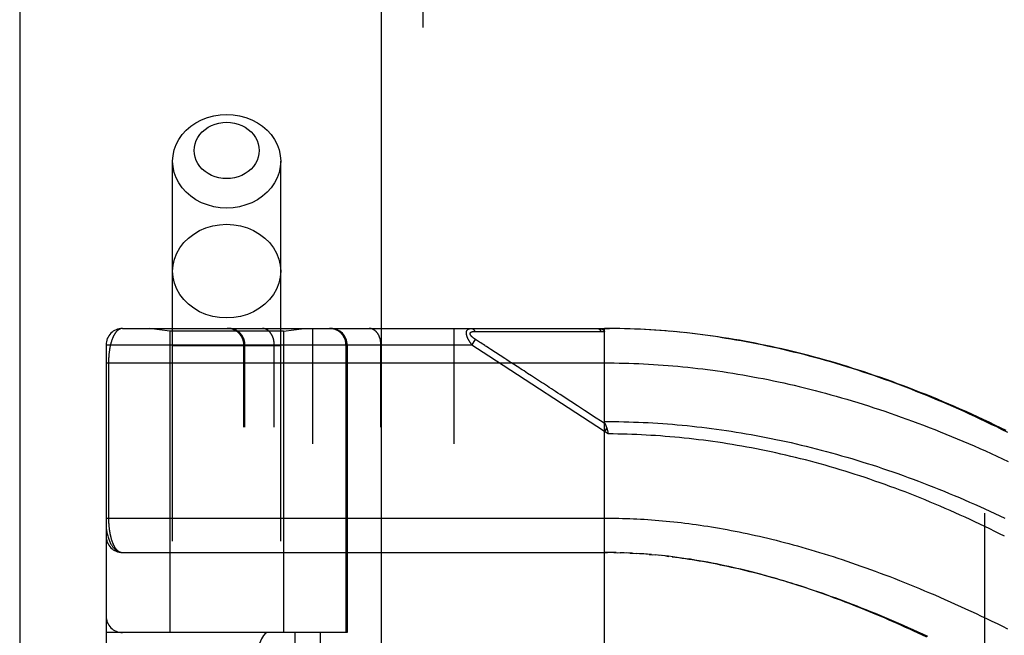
# Model space of a CAD drawing. Header units: inches. Extents: x 0 to 227, y 0 to 147.
# Tile 60 of 256: x 40.84 to 42.62, y 64.04 to 65.15. Entities that reach past the tile are written whole.
import ezdxf

# ---------------------------------------------------------------- set-up
doc = ezdxf.new("R2010")
doc.units = ezdxf.units.IN
doc.header["$LTSCALE"] = 12.466667
doc.header["$MEASUREMENT"] = 0
doc.linetypes.add('HIDDEN', pattern=[0.2, 0.1, -0.1])
doc.layers.get('0').update_dxf_attribs({"linetype": 'CONTINUOUS'})
doc.layers.add('DEFAULT_2', color=8, linetype='HIDDEN')
doc.layers.add('LEFTHAND_DOOR_ASSEMBLY', color=7, linetype='CONTINUOUS')

msp = doc.modelspace()

# ---------------------------------------------------------------- linework, layer by layer
at = {"color": 3, "linetype": 'Continuous'}
msp.add_line((40.8392, 106.2511), (40.8392, 41.7214), dxfattribs=at)
at = {"layer": 'DEFAULT_2', "color": 8, "linetype": 'HIDDEN'}
msp.add_line((42.5892, 43.0654), (42.5892, 100.1694), dxfattribs=at)
at = {"layer": 'LEFTHAND_DOOR_ASSEMBLY', "color": 3, "linetype": 'Continuous'}
msp.add_line((41.4949, 101.2924), (41.4949, 41.9424), dxfattribs=at)
at = {"layer": 'LEFTHAND_DOOR_ASSEMBLY', "color": 8, "linetype": 'HIDDEN'}
for p, q in [((41.5699, 101.2924), (41.5699, 41.9424)), ((41.1164, 61.7144), (41.1164, 64.8968)), ((41.3124, 61.7144), (41.3124, 64.8968)), ((41.0257, 64.5936), (41.8994, 64.5936)), ((41.1114, 64.5884), (41.0739, 64.5936)), ((41.3174, 64.5884), (41.3549, 64.5936)), ((41.3707, 61.8911), (41.3707, 64.5936)), ((41.6272, 61.8911), (41.6272, 64.5936)), ((41.8994, 63.9289), (41.8994, 64.5936)), ((41.9087, 64.5936), (41.8994, 64.5936)), ((41.8994, 64.5936), (41.9085, 64.5936)), ((41.918, 64.5935), (41.9085, 64.5936)), ((41.9274, 64.5934), (41.9176, 64.5935)), ((41.9367, 64.5931), (41.9267, 64.5934)), ((41.946, 64.5929), (41.9358, 64.5932)), ((41.9554, 64.5925), (41.9449, 64.5929)), ((41.9647, 64.5921), (41.954, 64.5926)), ((41.974, 64.5916), (41.9631, 64.5922)), ((41.9834, 64.5911), (41.9722, 64.5917)), ((41.9928, 64.5905), (41.9813, 64.5912)), ((41.1114, 64.5884), (41.1114, 64.0424)), ((41.3174, 64.5884), (41.1114, 64.5884)), ((41.3174, 64.5884), (41.3174, 64.0424)), ((41.6592, 64.5636), (41.6657, 64.5737)), ((41.6646, 64.5882), (41.6693, 64.5882)), ((41.673, 64.569), (41.6657, 64.5737)), ((41.6693, 64.5882), (41.6752, 64.5881)), ((41.6752, 64.5881), (41.7071, 64.5881)), ((41.7071, 64.5881), (41.7123, 64.5881)), ((41.7123, 64.5881), (41.7459, 64.588)), ((41.7459, 64.588), (41.7511, 64.588)), ((41.7511, 64.588), (41.7565, 64.588)), ((42.0021, 64.5898), (41.9904, 64.5906)), ((42.0115, 64.5891), (41.9996, 64.59)), ((42.0209, 64.5883), (42.0087, 64.5893)), ((42.0303, 64.5875), (42.0178, 64.5886)), ((42.0397, 64.5865), (42.027, 64.5878)), ((42.0491, 64.5856), (42.0362, 64.5869)), ((42.0585, 64.5845), (42.0453, 64.586)), ((42.068, 64.5834), (42.0545, 64.585)), ((42.0774, 64.5822), (42.0637, 64.5839)), ((42.0869, 64.581), (42.073, 64.5828)), ((42.0964, 64.5797), (42.0822, 64.5816)), ((42.1059, 64.5783), (42.0914, 64.5803)), ((40.9957, 64.5636), (40.9957, 61.9211)), ((41.6592, 64.5636), (40.9957, 64.5636)), ((41.3124, 64.5624), (41.1164, 64.5624)), ((41.2456, 61.9211), (41.2456, 64.5636)), ((41.2476, 61.9211), (41.2476, 64.5636)), ((41.3007, 61.9211), (41.3007, 64.5636)), ((41.4309, 64.0424), (41.4309, 64.5636)), ((41.4332, 64.5636), (41.4332, 64.0424)), ((41.4942, 61.9211), (41.4942, 64.5636)), ((41.6901, 64.5434), (41.6592, 64.5636)), ((41.6754, 64.5674), (41.673, 64.569)), ((41.6778, 64.5658), (41.6754, 64.5674)), ((41.6802, 64.5643), (41.6778, 64.5658)), ((41.69, 64.5579), (41.6854, 64.5609)), ((41.6936, 64.5555), (41.69, 64.5579)), ((41.7188, 64.5391), (41.6936, 64.5555)), ((41.8994, 64.4069), (41.6901, 64.5434)), ((41.7227, 64.5366), (41.7188, 64.5391)), ((40.9957, 64.5311), (41.8994, 64.5311)), ((41.0003, 64.5311), (41.0003, 64.2491)), ((41.7602, 64.5121), (41.7536, 64.5165)), ((41.9036, 64.4132), (41.8994, 64.4069)), ((41.9064, 64.4023), (41.8994, 64.4069)), ((41.9047, 64.4091), (41.905, 64.4079)), ((41.905, 64.4079), (41.9053, 64.4067)), ((41.9053, 64.4067), (41.9056, 64.4055)), ((41.0257, 64.1874), (41.9052, 64.1874)), ((41.9066, 64.1874), (41.8994, 64.1874)), ((41.9137, 64.1873), (41.9052, 64.1874)), ((41.9209, 64.1872), (41.911, 64.1873)), ((41.9167, 64.1872), (41.9225, 64.1871)), ((41.9209, 64.1872), (41.9283, 64.187)), ((41.9353, 64.1867), (41.9281, 64.187)), ((41.9425, 64.1864), (41.934, 64.1868)), ((41.9496, 64.1861), (41.9398, 64.1866)), ((41.9456, 64.1863), (41.9514, 64.186)), ((41.9496, 64.1861), (41.9572, 64.1857)), ((41.9637, 64.1853), (41.9567, 64.1857)), ((41.9707, 64.1848), (41.963, 64.1853)), ((41.9778, 64.1843), (41.9689, 64.1849)), ((41.9849, 64.1837), (41.9747, 64.1845)), ((41.9806, 64.184), (41.9865, 64.1835)), ((41.9849, 64.1837), (41.9924, 64.183)), ((41.9997, 64.1823), (41.9922, 64.183)), ((42.0075, 64.1815), (41.9983, 64.1824)), ((42.0102, 64.1812), (42.0162, 64.1805)), ((41.4332, 64.0424), (40.9957, 64.0424)), ((41.0257, 62.4424), (41.0257, 64.0424)), ((41.3382, 64.0424), (41.3382, 62.4424)), ((41.3841, 64.0424), (41.3841, 62.4424))]:
    msp.add_line(p, q, dxfattribs=at)
for points in [[(41.1164, 64.8968), (41.1172, 64.907), (41.1193, 64.9171), (41.1228, 64.9268), (41.1277, 64.9362), (41.1338, 64.945), (41.1411, 64.953), (41.1495, 64.9603), (41.1588, 64.9666), (41.1689, 64.9719), (41.1797, 64.9761), (41.191, 64.9792), (41.2026, 64.981), (41.2144, 64.9816)], [(41.2144, 64.8652), (41.2073, 64.8655), (41.2003, 64.8666), (41.1935, 64.8685), (41.187, 64.871), (41.1809, 64.8742), (41.1753, 64.878), (41.1703, 64.8824), (41.1659, 64.8872), (41.1622, 64.8925), (41.1593, 64.8981), (41.1572, 64.904), (41.1559, 64.9101), (41.1555, 64.9163), (41.1559, 64.9224), (41.1572, 64.9285), (41.1593, 64.9344), (41.1622, 64.94), (41.1659, 64.9453), (41.1703, 64.9501), (41.1753, 64.9545), (41.181, 64.9583), (41.187, 64.9615), (41.1935, 64.964), (41.2003, 64.9659), (41.2073, 64.967), (41.2144, 64.9673)], [(41.2144, 64.9816), (41.2263, 64.981), (41.2379, 64.9792), (41.2492, 64.9761), (41.26, 64.9719), (41.2701, 64.9666), (41.2794, 64.9603), (41.2878, 64.953), (41.2951, 64.945), (41.3012, 64.9362), (41.3061, 64.9268), (41.3096, 64.9171), (41.3117, 64.907), (41.3124, 64.8968)], [(41.2144, 64.9673), (41.2216, 64.967), (41.2286, 64.9659), (41.2354, 64.964), (41.2419, 64.9615), (41.248, 64.9583), (41.2536, 64.9545), (41.2586, 64.9501), (41.263, 64.9453), (41.2667, 64.94), (41.2696, 64.9344), (41.2717, 64.9285), (41.273, 64.9224), (41.2734, 64.9162), (41.273, 64.9101), (41.2717, 64.904), (41.2696, 64.8981), (41.2667, 64.8925), (41.263, 64.8872), (41.2586, 64.8824), (41.2536, 64.878), (41.2479, 64.8742), (41.2419, 64.871), (41.2354, 64.8685), (41.2286, 64.8666), (41.2216, 64.8655), (41.2144, 64.8652)], [(41.2144, 64.8119), (41.2026, 64.8125), (41.191, 64.8143), (41.1797, 64.8174), (41.1689, 64.8216), (41.1588, 64.8269), (41.1495, 64.8332), (41.1411, 64.8405), (41.1338, 64.8485), (41.1277, 64.8573), (41.1228, 64.8667), (41.1193, 64.8764), (41.1172, 64.8865), (41.1164, 64.8968)], [(41.3124, 64.8968), (41.3117, 64.8865), (41.3096, 64.8764), (41.3061, 64.8667), (41.3012, 64.8573), (41.2951, 64.8485), (41.2878, 64.8405), (41.2794, 64.8332), (41.2701, 64.8269), (41.26, 64.8216), (41.2492, 64.8174), (41.2379, 64.8143), (41.2263, 64.8125), (41.2144, 64.8119)], [(41.1164, 64.6975), (41.1173, 64.7086), (41.1198, 64.7195), (41.1239, 64.73), (41.1296, 64.7399), (41.1367, 64.7492), (41.1452, 64.7575), (41.1548, 64.7648), (41.1654, 64.771), (41.1769, 64.7759), (41.1891, 64.7795), (41.2017, 64.7816), (41.2144, 64.7824)], [(41.2144, 64.7824), (41.2272, 64.7816), (41.2398, 64.7795), (41.252, 64.7759), (41.2634, 64.771), (41.2741, 64.7648), (41.2837, 64.7575), (41.2922, 64.7492), (41.2993, 64.7399), (41.305, 64.73), (41.3091, 64.7195), (41.3116, 64.7086), (41.3124, 64.6975)], [(41.2144, 64.6126), (41.2017, 64.6134), (41.1891, 64.6155), (41.1769, 64.6191), (41.1654, 64.624), (41.1548, 64.6302), (41.1452, 64.6375), (41.1367, 64.6458), (41.1296, 64.6551), (41.1239, 64.665), (41.1198, 64.6755), (41.1173, 64.6864), (41.1164, 64.6975)], [(41.3124, 64.6975), (41.3116, 64.6864), (41.3091, 64.6755), (41.305, 64.665), (41.2993, 64.6551), (41.2922, 64.6458), (41.2837, 64.6375), (41.2741, 64.6302), (41.2634, 64.624), (41.252, 64.6191), (41.2398, 64.6155), (41.2272, 64.6134), (41.2144, 64.6126)], [(41.0257, 64.5936), (41.0251, 64.5936), (41.0245, 64.5936), (41.0239, 64.5935), (41.0233, 64.5934), (41.0227, 64.5933), (41.0222, 64.5931), (41.0216, 64.5929), (41.0211, 64.5927), (41.0205, 64.5925), (41.02, 64.5922), (41.0194, 64.5919), (41.0189, 64.5916), (41.0184, 64.5913), (41.0179, 64.591), (41.0174, 64.5906), (41.0169, 64.5902), (41.0164, 64.5898), (41.016, 64.5894), (41.0155, 64.5889), (41.015, 64.5884), (41.0146, 64.5879), (41.0141, 64.5874), (41.0137, 64.5869), (41.0133, 64.5864), (41.0129, 64.5858), (41.0125, 64.5852), (41.0121, 64.5847), (41.0117, 64.5841), (41.0113, 64.5835), (41.0109, 64.5828), (41.0105, 64.5822), (41.0102, 64.5815), (41.0098, 64.5809), (41.0095, 64.5802), (41.0091, 64.5795), (41.0088, 64.5788), (41.0085, 64.5781), (41.0082, 64.5774), (41.0078, 64.5767), (41.0075, 64.5759), (41.0072, 64.5752), (41.007, 64.5744), (41.0067, 64.5737), (41.0064, 64.5729), (41.0061, 64.5721), (41.0059, 64.5713), (41.0056, 64.5706), (41.0054, 64.5698), (41.0051, 64.569), (41.0049, 64.5682), (41.0047, 64.5673), (41.0045, 64.5665), (41.0043, 64.5657), (41.004, 64.5649), (41.0038, 64.564), (41.0036, 64.5632), (41.0035, 64.5624), (41.0033, 64.5615), (41.0031, 64.5607), (41.0029, 64.5598), (41.0028, 64.559), (41.0026, 64.5581), (41.0025, 64.5573), (41.0023, 64.5564), (41.0022, 64.5555), (41.002, 64.5547), (41.0019, 64.5538), (41.0018, 64.5529), (41.0017, 64.5521), (41.0015, 64.5512), (41.0014, 64.5503), (41.0013, 64.5495), (41.0012, 64.5486), (41.0011, 64.5478), (41.0011, 64.5469), (41.001, 64.5461), (41.0009, 64.5452), (41.0008, 64.5444), (41.0008, 64.5436), (41.0007, 64.5427), (41.0006, 64.5419), (41.0006, 64.5411), (41.0005, 64.5402), (41.0005, 64.5394), (41.0005, 64.5386), (41.0004, 64.5378), (41.0004, 64.5369), (41.0004, 64.5361), (41.0004, 64.5353), (41.0003, 64.5345), (41.0003, 64.5336), (41.0003, 64.5328), (41.0003, 64.532), (41.0003, 64.5311)], [(41.2476, 64.5636), (41.2476, 64.5643), (41.2476, 64.565), (41.2476, 64.5656), (41.2475, 64.5663), (41.2475, 64.5669), (41.2474, 64.5676), (41.2473, 64.5682), (41.2472, 64.5689), (41.2471, 64.5695), (41.2469, 64.5701), (41.2468, 64.5708), (41.2466, 64.5714), (41.2465, 64.572), (41.2463, 64.5727), (41.2461, 64.5733), (41.2458, 64.5739), (41.2456, 64.5745), (41.2454, 64.5751), (41.2451, 64.5757), (41.2449, 64.5763), (41.2446, 64.5769), (41.2443, 64.5775), (41.244, 64.5781), (41.2437, 64.5786), (41.2433, 64.5792), (41.243, 64.5798), (41.2426, 64.5803), (41.2423, 64.5809), (41.2419, 64.5814), (41.2415, 64.5819), (41.2411, 64.5824), (41.2407, 64.5829), (41.2403, 64.5834), (41.2398, 64.5839), (41.2394, 64.5844), (41.2389, 64.5849), (41.2385, 64.5853), (41.238, 64.5858), (41.2375, 64.5862), (41.237, 64.5866), (41.2365, 64.587), (41.236, 64.5874), (41.2355, 64.5878), (41.235, 64.5882), (41.2344, 64.5886), (41.2339, 64.5889), (41.2334, 64.5893), (41.2328, 64.5896), (41.2322, 64.5899), (41.2317, 64.5903), (41.2311, 64.5905), (41.2305, 64.5908), (41.2299, 64.5911), (41.2293, 64.5914), (41.2287, 64.5916), (41.2281, 64.5918), (41.2275, 64.5921), (41.2269, 64.5923), (41.2263, 64.5924), (41.2256, 64.5926), (41.225, 64.5928), (41.2244, 64.5929), (41.2237, 64.5931), (41.2231, 64.5932), (41.2225, 64.5933), (41.2218, 64.5934), (41.2212, 64.5935), (41.2205, 64.5935), (41.2199, 64.5936), (41.2193, 64.5936), (41.2186, 64.5936), (41.218, 64.5936)], [(41.3007, 64.5636), (41.3007, 64.5643), (41.3007, 64.565), (41.3007, 64.5656), (41.3006, 64.5663), (41.3006, 64.5669), (41.3005, 64.5676), (41.3005, 64.5682), (41.3004, 64.5689), (41.3003, 64.5695), (41.3002, 64.5701), (41.3001, 64.5708), (41.3, 64.5714), (41.2999, 64.572), (41.2997, 64.5727), (41.2996, 64.5733), (41.2994, 64.5739), (41.2993, 64.5745), (41.2991, 64.5751), (41.2989, 64.5757), (41.2987, 64.5763), (41.2985, 64.5769), (41.2983, 64.5775), (41.2981, 64.5781), (41.2979, 64.5786), (41.2976, 64.5792), (41.2974, 64.5798), (41.2971, 64.5803), (41.2969, 64.5809), (41.2966, 64.5814), (41.2963, 64.5819), (41.296, 64.5824), (41.2957, 64.5829), (41.2954, 64.5834), (41.2951, 64.5839), (41.2948, 64.5844), (41.2945, 64.5849), (41.2942, 64.5853), (41.2938, 64.5858), (41.2935, 64.5862), (41.2931, 64.5866), (41.2928, 64.587), (41.2924, 64.5874), (41.292, 64.5878), (41.2917, 64.5882), (41.2913, 64.5886), (41.2909, 64.5889), (41.2905, 64.5893), (41.2901, 64.5896), (41.2897, 64.5899), (41.2893, 64.5903), (41.2889, 64.5905), (41.2885, 64.5908), (41.288, 64.5911), (41.2876, 64.5914), (41.2872, 64.5916), (41.2867, 64.5918), (41.2863, 64.5921), (41.2859, 64.5923), (41.2854, 64.5924), (41.285, 64.5926), (41.2845, 64.5928), (41.2841, 64.5929), (41.2836, 64.5931), (41.2832, 64.5932), (41.2827, 64.5933), (41.2823, 64.5934), (41.2818, 64.5935), (41.2813, 64.5935), (41.2809, 64.5936), (41.2804, 64.5936), (41.28, 64.5936), (41.2795, 64.5936)], [(41.4309, 64.5636), (41.4309, 64.5643), (41.4308, 64.565), (41.4308, 64.5656), (41.4308, 64.5663), (41.4307, 64.5669), (41.4306, 64.5676), (41.4305, 64.5682), (41.4304, 64.5689), (41.4303, 64.5695), (41.4302, 64.5701), (41.43, 64.5708), (41.4299, 64.5714), (41.4297, 64.572), (41.4295, 64.5727), (41.4293, 64.5733), (41.4291, 64.5739), (41.4289, 64.5745), (41.4286, 64.5751), (41.4284, 64.5757), (41.4281, 64.5763), (41.4278, 64.5769), (41.4275, 64.5775), (41.4272, 64.5781), (41.4269, 64.5786), (41.4266, 64.5792), (41.4262, 64.5798), (41.4259, 64.5803), (41.4255, 64.5809), (41.4251, 64.5814), (41.4247, 64.5819), (41.4243, 64.5824), (41.4239, 64.5829), (41.4235, 64.5834), (41.4231, 64.5839), (41.4226, 64.5844), (41.4222, 64.5849), (41.4217, 64.5853), (41.4212, 64.5858), (41.4208, 64.5862), (41.4203, 64.5866), (41.4198, 64.587), (41.4193, 64.5874), (41.4187, 64.5878), (41.4182, 64.5882), (41.4177, 64.5886), (41.4171, 64.5889), (41.4166, 64.5893), (41.416, 64.5896), (41.4155, 64.5899), (41.4149, 64.5903), (41.4143, 64.5905), (41.4137, 64.5908), (41.4131, 64.5911), (41.4126, 64.5914), (41.412, 64.5916), (41.4113, 64.5918), (41.4107, 64.5921), (41.4101, 64.5923), (41.4095, 64.5924), (41.4089, 64.5926), (41.4082, 64.5928), (41.4076, 64.5929), (41.407, 64.5931), (41.4063, 64.5932), (41.4057, 64.5933), (41.4051, 64.5934), (41.4044, 64.5935), (41.4038, 64.5935), (41.4031, 64.5936), (41.4025, 64.5936), (41.4018, 64.5936), (41.4012, 64.5936)], [(41.4942, 64.5636), (41.4942, 64.5643), (41.4942, 64.565), (41.4942, 64.5656), (41.4942, 64.5663), (41.4941, 64.5669), (41.4941, 64.5676), (41.494, 64.5682), (41.4939, 64.5689), (41.4938, 64.5695), (41.4937, 64.5701), (41.4936, 64.5708), (41.4935, 64.5714), (41.4934, 64.572), (41.4933, 64.5727), (41.4931, 64.5733), (41.493, 64.5739), (41.4928, 64.5745), (41.4926, 64.5751), (41.4924, 64.5757), (41.4923, 64.5763), (41.4921, 64.5769), (41.4918, 64.5775), (41.4916, 64.5781), (41.4914, 64.5786), (41.4912, 64.5792), (41.4909, 64.5798), (41.4907, 64.5803), (41.4904, 64.5809), (41.4901, 64.5814), (41.4899, 64.5819), (41.4896, 64.5824), (41.4893, 64.5829), (41.489, 64.5834), (41.4887, 64.5839), (41.4883, 64.5844), (41.488, 64.5849), (41.4877, 64.5853), (41.4874, 64.5858), (41.487, 64.5862), (41.4867, 64.5866), (41.4863, 64.587), (41.4859, 64.5874), (41.4856, 64.5878), (41.4852, 64.5882), (41.4848, 64.5886), (41.4844, 64.5889), (41.484, 64.5893), (41.4836, 64.5896), (41.4832, 64.5899), (41.4828, 64.5903), (41.4824, 64.5905), (41.482, 64.5908), (41.4816, 64.5911), (41.4811, 64.5914), (41.4807, 64.5916), (41.4803, 64.5918), (41.4798, 64.5921), (41.4794, 64.5923), (41.479, 64.5924), (41.4785, 64.5926), (41.4781, 64.5928), (41.4776, 64.5929), (41.4772, 64.5931), (41.4767, 64.5932), (41.4763, 64.5933), (41.4758, 64.5934), (41.4753, 64.5935), (41.4749, 64.5935), (41.4744, 64.5936), (41.474, 64.5936), (41.4735, 64.5936), (41.473, 64.5936)], [(41.6592, 64.5636), (41.6587, 64.5643), (41.6582, 64.5649), (41.6578, 64.5655), (41.6573, 64.5661), (41.6569, 64.5667), (41.6565, 64.5673), (41.6561, 64.5679), (41.6558, 64.5684), (41.6554, 64.569), (41.6551, 64.5695), (41.6548, 64.57), (41.6545, 64.5705), (41.6542, 64.571), (41.6539, 64.5715), (41.6536, 64.572), (41.6534, 64.5724), (41.6531, 64.5729), (41.6529, 64.5733), (41.6527, 64.5738), (41.6525, 64.5742), (41.6522, 64.5746), (41.652, 64.575), (41.6519, 64.5754), (41.6517, 64.5758), (41.6515, 64.5762), (41.6513, 64.5766), (41.6512, 64.577), (41.651, 64.5774), (41.6509, 64.5777), (41.6507, 64.5781), (41.6506, 64.5785), (41.6505, 64.5788), (41.6504, 64.5792), (41.6503, 64.5795), (41.6501, 64.5799), (41.65, 64.5802), (41.65, 64.5805), (41.6499, 64.5808), (41.6498, 64.5812), (41.6497, 64.5815), (41.6496, 64.5818), (41.6496, 64.5821), (41.6495, 64.5824), (41.6495, 64.5827), (41.6494, 64.583), (41.6494, 64.5833), (41.6493, 64.5836), (41.6493, 64.5839), (41.6493, 64.5842), (41.6492, 64.5844), (41.6492, 64.5847), (41.6492, 64.585), (41.6492, 64.5853), (41.6492, 64.5855), (41.6492, 64.5858), (41.6492, 64.586), (41.6492, 64.5863), (41.6493, 64.5865), (41.6493, 64.5868), (41.6493, 64.587), (41.6494, 64.5873), (41.6494, 64.5875), (41.6495, 64.5877), (41.6495, 64.588), (41.6496, 64.5882), (41.6496, 64.5884), (41.6497, 64.5886), (41.6498, 64.5888), (41.6499, 64.589), (41.6499, 64.5893), (41.65, 64.5895), (41.6501, 64.5897), (41.6502, 64.5899), (41.6503, 64.59), (41.6505, 64.5902), (41.6506, 64.5904), (41.6507, 64.5906), (41.6508, 64.5908), (41.651, 64.591), (41.6511, 64.5911), (41.6513, 64.5913), (41.6515, 64.5915), (41.6516, 64.5916), (41.6518, 64.5918), (41.652, 64.5919), (41.6522, 64.5921), (41.6524, 64.5922), (41.6526, 64.5924), (41.6529, 64.5925), (41.6531, 64.5926), (41.6534, 64.5927), (41.6536, 64.5929), (41.6539, 64.593), (41.6542, 64.5931), (41.6545, 64.5932), (41.6548, 64.5933), (41.6551, 64.5933), (41.6555, 64.5934), (41.6559, 64.5935), (41.6563, 64.5935), (41.6567, 64.5936), (41.6571, 64.5936), (41.6575, 64.5936), (41.658, 64.5936)], [(41.658, 64.5936), (41.6582, 64.5936), (41.6584, 64.5936), (41.6586, 64.5936), (41.6589, 64.5936), (41.6591, 64.5935), (41.6593, 64.5935), (41.6595, 64.5934), (41.6597, 64.5933), (41.66, 64.5932), (41.6602, 64.5931), (41.6604, 64.593), (41.6606, 64.5929), (41.6608, 64.5928), (41.661, 64.5927), (41.6612, 64.5925), (41.6614, 64.5924), (41.6616, 64.5922), (41.6618, 64.592), (41.662, 64.5919), (41.6622, 64.5917), (41.6624, 64.5915), (41.6626, 64.5913), (41.6628, 64.5911), (41.663, 64.5908), (41.6631, 64.5906), (41.6633, 64.5904), (41.6635, 64.5901), (41.6636, 64.5899), (41.6638, 64.5896), (41.664, 64.5893), (41.6641, 64.5891), (41.6643, 64.5888), (41.6644, 64.5885), (41.6646, 64.5882)], [(41.8867, 64.5936), (41.8873, 64.5936), (41.8879, 64.5936), (41.8884, 64.5936), (41.889, 64.5936), (41.8895, 64.5935), (41.89, 64.5935), (41.8905, 64.5934), (41.8909, 64.5934), (41.8914, 64.5933), (41.8918, 64.5933), (41.8922, 64.5932), (41.8926, 64.5931), (41.893, 64.593), (41.8933, 64.5929), (41.8937, 64.5929), (41.894, 64.5928), (41.8943, 64.5927), (41.8946, 64.5926), (41.8949, 64.5925), (41.8952, 64.5924), (41.8955, 64.5923), (41.8957, 64.5922), (41.896, 64.5921), (41.8962, 64.592), (41.8964, 64.5919), (41.8966, 64.5917), (41.8968, 64.5916), (41.897, 64.5915), (41.8972, 64.5914), (41.8974, 64.5913), (41.8975, 64.5912), (41.8977, 64.5911), (41.8978, 64.5909), (41.898, 64.5908), (41.8981, 64.5907), (41.8982, 64.5906), (41.8984, 64.5905), (41.8985, 64.5903), (41.8986, 64.5902), (41.8987, 64.5901), (41.8988, 64.59), (41.8988, 64.5898), (41.8989, 64.5897), (41.899, 64.5896), (41.8991, 64.5894), (41.8991, 64.5893), (41.8992, 64.5892), (41.8992, 64.589), (41.8993, 64.5889), (41.8993, 64.5887), (41.8994, 64.5886), (41.8994, 64.5884), (41.8994, 64.5883), (41.8994, 64.5881), (41.8994, 64.588), (41.8994, 64.5878)], [(41.8867, 64.5936), (41.8869, 64.5936), (41.8871, 64.5936), (41.8874, 64.5936), (41.8876, 64.5936), (41.8878, 64.5935), (41.888, 64.5935), (41.8882, 64.5934), (41.8885, 64.5933), (41.8887, 64.5932), (41.8889, 64.5931), (41.8891, 64.593), (41.8893, 64.5929), (41.8895, 64.5928), (41.8898, 64.5926), (41.89, 64.5925), (41.8902, 64.5923), (41.8904, 64.5922), (41.8906, 64.592), (41.8908, 64.5918), (41.891, 64.5916), (41.8912, 64.5914), (41.8913, 64.5912), (41.8915, 64.591), (41.8917, 64.5907), (41.8919, 64.5905), (41.8921, 64.5902), (41.8922, 64.59), (41.8924, 64.5897), (41.8926, 64.5895), (41.8927, 64.5892), (41.8929, 64.5889), (41.893, 64.5886), (41.8932, 64.5883), (41.8933, 64.588)], [(41.6657, 64.5737), (41.6653, 64.574), (41.6648, 64.5743), (41.6643, 64.5746), (41.6639, 64.5749), (41.6635, 64.5752), (41.6631, 64.5755), (41.6627, 64.5758), (41.6623, 64.5761), (41.662, 64.5763), (41.6617, 64.5766), (41.6613, 64.5768), (41.661, 64.5771), (41.6607, 64.5773), (41.6605, 64.5776), (41.6602, 64.5778), (41.6599, 64.578), (41.6597, 64.5782), (41.6595, 64.5785), (41.6592, 64.5787), (41.659, 64.5789), (41.6588, 64.5791), (41.6586, 64.5793), (41.6584, 64.5795), (41.6582, 64.5797), (41.658, 64.5799), (41.6579, 64.5801), (41.6577, 64.5803), (41.6576, 64.5804), (41.6574, 64.5806), (41.6573, 64.5808), (41.6572, 64.581), (41.657, 64.5811), (41.6569, 64.5813), (41.6568, 64.5815), (41.6567, 64.5816), (41.6566, 64.5818), (41.6565, 64.582), (41.6564, 64.5821), (41.6563, 64.5823), (41.6562, 64.5824), (41.6562, 64.5826), (41.6561, 64.5827), (41.656, 64.5829), (41.656, 64.583), (41.6559, 64.5832), (41.6559, 64.5833), (41.6559, 64.5834), (41.6558, 64.5836), (41.6558, 64.5837), (41.6558, 64.5839), (41.6558, 64.584), (41.6558, 64.5841), (41.6558, 64.5842), (41.6558, 64.5844), (41.6558, 64.5845), (41.6558, 64.5846), (41.6558, 64.5847), (41.6558, 64.5849), (41.6558, 64.585), (41.6559, 64.5851), (41.6559, 64.5852), (41.6559, 64.5853), (41.656, 64.5854), (41.656, 64.5855), (41.6561, 64.5856), (41.6562, 64.5857), (41.6562, 64.5858), (41.6563, 64.5859), (41.6564, 64.586), (41.6565, 64.5861), (41.6566, 64.5862), (41.6567, 64.5863), (41.6568, 64.5864), (41.6569, 64.5865), (41.657, 64.5866), (41.6571, 64.5867), (41.6573, 64.5868), (41.6574, 64.5869), (41.6575, 64.5869), (41.6577, 64.587), (41.6579, 64.5871), (41.658, 64.5872), (41.6582, 64.5873), (41.6584, 64.5873), (41.6586, 64.5874), (41.6588, 64.5875), (41.659, 64.5875), (41.6592, 64.5876), (41.6594, 64.5877), (41.6597, 64.5877), (41.6599, 64.5878), (41.6602, 64.5878), (41.6605, 64.5879), (41.6608, 64.5879), (41.6611, 64.588), (41.6614, 64.588), (41.6617, 64.5881), (41.6621, 64.5881), (41.6624, 64.5881), (41.6628, 64.5881), (41.6632, 64.5882), (41.6637, 64.5882), (41.6641, 64.5882), (41.6646, 64.5882)], [(41.7565, 64.588), (41.7594, 64.588), (41.7624, 64.588), (41.7656, 64.588), (41.7689, 64.588), (41.7724, 64.588), (41.7799, 64.588)], [(41.7799, 64.588), (41.7837, 64.588), (41.7876, 64.588), (41.7914, 64.588), (41.7953, 64.588), (41.7991, 64.588), (41.8028, 64.588), (41.8066, 64.588), (41.8105, 64.588), (41.8144, 64.588), (41.8184, 64.588), (41.8226, 64.588), (41.8509, 64.588)], [(41.8509, 64.588), (41.8562, 64.588), (41.8617, 64.588), (41.8675, 64.588), (41.8735, 64.588), (41.8799, 64.588), (41.8865, 64.588), (41.8933, 64.588)], [(41.8933, 64.588), (41.8944, 64.588), (41.8954, 64.588), (41.8964, 64.5879), (41.8974, 64.5879), (41.8984, 64.5879), (41.8994, 64.5878)], [(42.628, 64.4084), (42.6176, 64.4135), (42.6072, 64.4186), (42.5968, 64.4235), (42.5864, 64.4285), (42.5759, 64.4333), (42.5655, 64.4381), (42.5551, 64.4428), (42.5447, 64.4474), (42.5343, 64.4519), (42.5239, 64.4564), (42.5136, 64.4608), (42.5032, 64.4652), (42.4929, 64.4694), (42.4825, 64.4736), (42.4722, 64.4778), (42.4619, 64.4818), (42.4516, 64.4858), (42.4414, 64.4897), (42.4311, 64.4935), (42.4209, 64.4972), (42.4107, 64.5009), (42.4005, 64.5045), (42.3904, 64.508), (42.3802, 64.5114), (42.3701, 64.5148), (42.3601, 64.5181), (42.35, 64.5213), (42.3399, 64.5245), (42.3299, 64.5275), (42.3199, 64.5305), (42.31, 64.5335), (42.3, 64.5363), (42.2901, 64.5391), (42.2802, 64.5418), (42.2703, 64.5444), (42.2605, 64.547), (42.2507, 64.5494), (42.2409, 64.5519), (42.2311, 64.5542), (42.2213, 64.5565), (42.2116, 64.5587), (42.2019, 64.5608), (42.1922, 64.5628), (42.1825, 64.5648), (42.1729, 64.5668), (42.1633, 64.5686), (42.1536, 64.5704), (42.1441, 64.5721), (42.1345, 64.5737), (42.1249, 64.5753), (42.1154, 64.5768), (42.1007, 64.579)], [(42.11, 64.5776), (42.1193, 64.5762), (42.1286, 64.5747), (42.1379, 64.5731), (42.1472, 64.5715), (42.1566, 64.5698), (42.166, 64.568), (42.1754, 64.5662), (42.1848, 64.5643), (42.1942, 64.5624), (42.2037, 64.5603), (42.2132, 64.5582), (42.2227, 64.5561), (42.2322, 64.5538), (42.2418, 64.5515), (42.2513, 64.5492), (42.2609, 64.5467), (42.2705, 64.5442), (42.2802, 64.5416), (42.2899, 64.539), (42.2995, 64.5362), (42.3093, 64.5335), (42.319, 64.5306), (42.3288, 64.5276), (42.3386, 64.5246), (42.3484, 64.5215), (42.3581, 64.5184), (42.3679, 64.5152), (42.3776, 64.512), (42.3873, 64.5087), (42.397, 64.5053), (42.4067, 64.5019), (42.4163, 64.4984), (42.4259, 64.4949), (42.4355, 64.4913), (42.4451, 64.4876), (42.4547, 64.4839), (42.4643, 64.4802), (42.4739, 64.4764), (42.4835, 64.4725), (42.4931, 64.4685), (42.5027, 64.4645), (42.5123, 64.4604), (42.5219, 64.4563), (42.5316, 64.4521), (42.5412, 64.4478), (42.5509, 64.4434), (42.5607, 64.439), (42.5704, 64.4345), (42.5803, 64.4299), (42.5901, 64.4252), (42.6001, 64.4204), (42.6101, 64.4156), (42.6201, 64.4106), (42.6302, 64.4056)], [(41.6854, 64.5609), (41.684, 64.5618), (41.6827, 64.5627), (41.6802, 64.5643)], [(41.7536, 64.5165), (41.7503, 64.5186), (41.7472, 64.5206), (41.7441, 64.5226), (41.7412, 64.5245), (41.7384, 64.5263), (41.7358, 64.528), (41.7333, 64.5297), (41.731, 64.5312), (41.7288, 64.5326), (41.7267, 64.534), (41.7227, 64.5366)], [(41.8994, 64.5311), (41.9083, 64.5311), (41.9172, 64.531), (41.926, 64.5309), (41.9349, 64.5307), (41.9437, 64.5305), (41.9526, 64.5302), (41.9615, 64.5298), (41.9703, 64.5294), (41.9792, 64.5289), (41.9881, 64.5284), (41.997, 64.5278), (42.0059, 64.5272), (42.0148, 64.5265), (42.0237, 64.5258), (42.0327, 64.525), (42.0416, 64.5241), (42.0506, 64.5232), (42.0596, 64.5223), (42.0686, 64.5213), (42.0776, 64.5202), (42.0866, 64.519), (42.0957, 64.5178), (42.1047, 64.5166), (42.1138, 64.5153), (42.1229, 64.5139), (42.132, 64.5125), (42.1412, 64.511), (42.1504, 64.5094), (42.1595, 64.5078), (42.1688, 64.5062), (42.178, 64.5044), (42.1872, 64.5026), (42.1965, 64.5008), (42.2058, 64.4989), (42.2152, 64.4969), (42.2245, 64.4948), (42.2339, 64.4927), (42.2433, 64.4906), (42.2528, 64.4883), (42.2623, 64.486), (42.2718, 64.4836), (42.2813, 64.4812), (42.2908, 64.4787), (42.3004, 64.4761), (42.31, 64.4735), (42.3197, 64.4708), (42.3294, 64.468), (42.3391, 64.4652), (42.3488, 64.4623), (42.3586, 64.4593), (42.3684, 64.4563), (42.3782, 64.4532), (42.388, 64.45), (42.3979, 64.4467), (42.4078, 64.4434), (42.4177, 64.44), (42.4277, 64.4365), (42.4377, 64.433), (42.4477, 64.4294), (42.4578, 64.4257), (42.4678, 64.422), (42.4779, 64.4181), (42.4881, 64.4143), (42.4982, 64.4103), (42.5084, 64.4063), (42.5185, 64.4022), (42.5287, 64.398), (42.539, 64.3937), (42.5492, 64.3894), (42.5595, 64.385), (42.5697, 64.3806), (42.58, 64.3761), (42.5903, 64.3715), (42.6006, 64.3668), (42.6109, 64.3621), (42.6212, 64.3574), (42.6315, 64.3525)], [(41.7707, 64.5053), (41.7672, 64.5076), (41.7602, 64.5121)], [(41.8237, 64.4708), (41.8192, 64.4737), (41.8149, 64.4765), (41.8109, 64.4791), (41.807, 64.4817), (41.8032, 64.4842), (41.7995, 64.4865), (41.7959, 64.4889), (41.7923, 64.4912), (41.7887, 64.4936), (41.7851, 64.4959), (41.7815, 64.4983), (41.7707, 64.5053)], [(41.8503, 64.4534), (41.8388, 64.4609), (41.8335, 64.4644), (41.8237, 64.4708)], [(41.8846, 64.4311), (41.8631, 64.4451), (41.8503, 64.4534)], [(41.9007, 64.4206), (41.8925, 64.4259), (41.8846, 64.4311)], [(41.9006, 64.4208), (41.9005, 64.4211), (41.9003, 64.4213), (41.9002, 64.4215), (41.9002, 64.4217), (41.9001, 64.422), (41.9, 64.4222), (41.8999, 64.4224), (41.8998, 64.4226), (41.8998, 64.4228), (41.8997, 64.4231), (41.8997, 64.4233), (41.8996, 64.4235), (41.8996, 64.4237), (41.8995, 64.4239), (41.8995, 64.4241), (41.8995, 64.4243), (41.8995, 64.4246), (41.8995, 64.4248), (41.8994, 64.425)], [(41.8994, 64.425), (41.9082, 64.425), (41.917, 64.4249), (41.9258, 64.4247), (41.9346, 64.4246), (41.9434, 64.4243), (41.9522, 64.424), (41.961, 64.4237), (41.9698, 64.4233), (41.9786, 64.4229), (41.9874, 64.4224), (41.9962, 64.4218), (42.0051, 64.4212), (42.0139, 64.4206), (42.0227, 64.4199), (42.0316, 64.4191), (42.0404, 64.4183), (42.0493, 64.4174), (42.0582, 64.4165), (42.0671, 64.4155), (42.0759, 64.4145), (42.0848, 64.4134), (42.0937, 64.4123), (42.1027, 64.4111), (42.1116, 64.4098), (42.1205, 64.4085), (42.1295, 64.4072), (42.1384, 64.4058), (42.1474, 64.4043), (42.1564, 64.4028), (42.1654, 64.4012), (42.1744, 64.3996), (42.1834, 64.3979), (42.1924, 64.3961), (42.2015, 64.3943), (42.2105, 64.3925), (42.2196, 64.3906), (42.2287, 64.3886), (42.2378, 64.3866), (42.2469, 64.3845), (42.256, 64.3823), (42.2652, 64.3801), (42.2743, 64.3778), (42.2835, 64.3755), (42.2926, 64.3731), (42.3018, 64.3707), (42.311, 64.3682), (42.3202, 64.3656), (42.3295, 64.363), (42.3387, 64.3604), (42.3479, 64.3576), (42.3572, 64.3548), (42.3664, 64.352), (42.3757, 64.3491), (42.385, 64.3461), (42.3943, 64.3431), (42.4036, 64.34), (42.4129, 64.3368), (42.4222, 64.3336), (42.4315, 64.3304), (42.4408, 64.3271), (42.4501, 64.3237), (42.4594, 64.3202), (42.4687, 64.3168), (42.478, 64.3132), (42.4873, 64.3096), (42.4967, 64.306), (42.506, 64.3022), (42.5152, 64.2985), (42.5245, 64.2947), (42.5338, 64.2908), (42.543, 64.2869), (42.5523, 64.2829), (42.5615, 64.2789), (42.5707, 64.2748), (42.5799, 64.2707), (42.5891, 64.2666), (42.5982, 64.2624), (42.6073, 64.2581), (42.6164, 64.2538), (42.6255, 64.2495)], [(41.9006, 64.4208), (41.9009, 64.4201), (41.9012, 64.4196), (41.9014, 64.4192), (41.9016, 64.4187), (41.9018, 64.4181), (41.902, 64.4176), (41.9022, 64.4171), (41.9024, 64.4166), (41.9026, 64.416), (41.9028, 64.4155), (41.903, 64.4149), (41.9032, 64.4144), (41.9034, 64.4138), (41.9036, 64.4132)], [(41.9036, 64.4132), (41.9037, 64.4127), (41.9039, 64.4121), (41.9041, 64.4115), (41.9043, 64.4109), (41.9044, 64.4103), (41.9046, 64.4097), (41.9047, 64.4091)], [(41.9056, 64.4055), (41.9062, 64.403), (41.9064, 64.4023)], [(42.6247, 64.2168), (42.6159, 64.2212), (42.607, 64.2257), (42.5981, 64.2301), (42.5892, 64.2344), (42.5803, 64.2387), (42.5713, 64.243), (42.5623, 64.2472), (42.5533, 64.2513), (42.5443, 64.2554), (42.5353, 64.2595), (42.5263, 64.2635), (42.5172, 64.2675), (42.5081, 64.2714), (42.4991, 64.2752), (42.49, 64.279), (42.4809, 64.2828), (42.4718, 64.2864), (42.4627, 64.2901), (42.4536, 64.2936), (42.4445, 64.2972), (42.4354, 64.3006), (42.4263, 64.304), (42.4172, 64.3074), (42.4082, 64.3107), (42.3991, 64.3139), (42.39, 64.317), (42.3809, 64.3202), (42.3719, 64.3232), (42.3628, 64.3262), (42.3538, 64.3291), (42.3447, 64.332), (42.3357, 64.3348), (42.3267, 64.3376), (42.3176, 64.3403), (42.3086, 64.3429), (42.2997, 64.3455), (42.2907, 64.348), (42.2817, 64.3504), (42.2728, 64.3528), (42.2638, 64.3552), (42.2549, 64.3574), (42.246, 64.3597), (42.2371, 64.3618), (42.2282, 64.3639), (42.2193, 64.366), (42.2104, 64.3679), (42.2016, 64.3699), (42.1927, 64.3717), (42.1839, 64.3735), (42.1751, 64.3753), (42.1663, 64.377), (42.1575, 64.3786), (42.1487, 64.3802), (42.1399, 64.3817), (42.1312, 64.3832), (42.1224, 64.3846), (42.1137, 64.386), (42.105, 64.3873), (42.0962, 64.3885), (42.0875, 64.3897), (42.0788, 64.3909), (42.0702, 64.392), (42.0615, 64.393), (42.0528, 64.394), (42.0442, 64.3949), (42.0355, 64.3958), (42.0269, 64.3966), (42.0182, 64.3973), (42.0096, 64.398), (42.001, 64.3987), (41.9923, 64.3993), (41.9837, 64.3998), (41.9751, 64.4003), (41.9665, 64.4008), (41.9579, 64.4011), (41.9493, 64.4015), (41.9407, 64.4018), (41.9321, 64.402), (41.9235, 64.4022), (41.915, 64.4023), (41.9064, 64.4023)], [(40.9957, 64.2499), (41.906, 64.2499), (41.9125, 64.2498), (41.9191, 64.2497), (41.9256, 64.2496), (41.9322, 64.2494), (41.9387, 64.2492), (41.9453, 64.249), (41.9519, 64.2487), (41.9584, 64.2484), (41.965, 64.248), (41.9716, 64.2477), (41.9782, 64.2472), (41.9849, 64.2468), (41.9915, 64.2463), (41.9982, 64.2457), (42.0049, 64.2451), (42.0115, 64.2445), (42.0183, 64.2439), (42.025, 64.2432), (42.0318, 64.2424), (42.0385, 64.2416), (42.0453, 64.2408), (42.0522, 64.2399), (42.059, 64.239), (42.0659, 64.2381), (42.0728, 64.2371), (42.0798, 64.2361), (42.0867, 64.235), (42.0937, 64.2339), (42.1008, 64.2327), (42.1078, 64.2315), (42.1149, 64.2303), (42.1221, 64.229), (42.1292, 64.2276), (42.1364, 64.2262), (42.1437, 64.2248), (42.151, 64.2233), (42.1583, 64.2218), (42.1657, 64.2202), (42.1731, 64.2185), (42.1805, 64.2169), (42.188, 64.2151), (42.1955, 64.2133), (42.2031, 64.2115), (42.2107, 64.2096), (42.2184, 64.2077), (42.2261, 64.2057), (42.2339, 64.2036), (42.2417, 64.2015), (42.2495, 64.1993), (42.2574, 64.1971), (42.2654, 64.1948), (42.2734, 64.1925), (42.2814, 64.1901), (42.2895, 64.1877), (42.2977, 64.1852), (42.3058, 64.1826), (42.3141, 64.18), (42.3224, 64.1773), (42.3307, 64.1745), (42.3391, 64.1717), (42.3476, 64.1689), (42.3561, 64.1659), (42.3646, 64.1629), (42.3732, 64.1599), (42.3818, 64.1568), (42.3905, 64.1536), (42.3993, 64.1503), (42.408, 64.147), (42.4169, 64.1437), (42.4258, 64.1402), (42.4347, 64.1367), (42.4436, 64.1332), (42.4527, 64.1296), (42.4617, 64.1259), (42.4708, 64.1221), (42.4799, 64.1183), (42.4891, 64.1144), (42.4983, 64.1105), (42.5076, 64.1065), (42.5169, 64.1024), (42.5262, 64.0983), (42.5356, 64.0941), (42.5449, 64.0899), (42.5544, 64.0856), (42.5638, 64.0812), (42.5733, 64.0768), (42.5828, 64.0723), (42.5923, 64.0678), (42.6018, 64.0632), (42.6114, 64.0585), (42.6209, 64.0538), (42.6305, 64.0491)], [(40.9957, 64.2374), (40.9957, 64.2368), (40.9957, 64.2362), (40.9958, 64.2355), (40.9958, 64.2348), (40.9958, 64.234), (40.9959, 64.2332), (40.996, 64.2323), (40.9961, 64.2314), (40.9962, 64.2303), (40.9964, 64.2291), (40.9966, 64.2279), (40.9968, 64.2265), (40.9971, 64.2249), (40.9975, 64.2233), (40.9979, 64.2215), (40.9983, 64.2195), (40.9989, 64.2175), (40.9995, 64.2155), (41.0001, 64.2136), (41.0007, 64.2117), (41.0014, 64.21), (41.002, 64.2084), (41.0027, 64.2069), (41.0034, 64.2054), (41.0041, 64.2041), (41.0047, 64.2028), (41.0054, 64.2016), (41.0061, 64.2004), (41.0068, 64.1994), (41.0075, 64.1984), (41.0082, 64.1974), (41.0089, 64.1965), (41.0096, 64.1957), (41.0103, 64.1949), (41.0111, 64.1941), (41.0118, 64.1934), (41.0125, 64.1928), (41.0132, 64.1922), (41.0139, 64.1916), (41.0146, 64.1911), (41.0153, 64.1906), (41.016, 64.1902), (41.0167, 64.1898), (41.0174, 64.1894), (41.0181, 64.1891), (41.0188, 64.1888), (41.0195, 64.1885), (41.0202, 64.1883), (41.0209, 64.188), (41.0216, 64.1879), (41.0223, 64.1877), (41.023, 64.1876), (41.0237, 64.1875), (41.0244, 64.1874), (41.025, 64.1874), (41.0257, 64.1874)], [(41.0003, 64.2491), (41.0003, 64.2483), (41.0003, 64.2474), (41.0003, 64.2466), (41.0004, 64.2458), (41.0004, 64.245), (41.0004, 64.2441), (41.0004, 64.2433), (41.0005, 64.2425), (41.0005, 64.2416), (41.0005, 64.2408), (41.0006, 64.2399), (41.0007, 64.2391), (41.0007, 64.2383), (41.0008, 64.2374), (41.0008, 64.2365), (41.0009, 64.2357), (41.001, 64.2348), (41.0011, 64.234), (41.0012, 64.2331), (41.0013, 64.2322), (41.0014, 64.2313), (41.0015, 64.2305), (41.0016, 64.2296), (41.0017, 64.2287), (41.0018, 64.2278), (41.0019, 64.2269), (41.0021, 64.226), (41.0022, 64.2251), (41.0024, 64.2242), (41.0025, 64.2234), (41.0027, 64.2225), (41.0029, 64.2216), (41.003, 64.2207), (41.0032, 64.2199), (41.0034, 64.219), (41.0036, 64.2182), (41.0038, 64.2173), (41.004, 64.2164), (41.0042, 64.2156), (41.0044, 64.2148), (41.0046, 64.2139), (41.0049, 64.2131), (41.0051, 64.2123), (41.0053, 64.2114), (41.0056, 64.2106), (41.0058, 64.2098), (41.0061, 64.209), (41.0064, 64.2082), (41.0067, 64.2074), (41.0069, 64.2066), (41.0072, 64.2059), (41.0075, 64.2051), (41.0079, 64.2044), (41.0082, 64.2036), (41.0085, 64.2029), (41.0088, 64.2022), (41.0092, 64.2014), (41.0095, 64.2007), (41.0099, 64.2), (41.0102, 64.1994), (41.0106, 64.1987), (41.011, 64.198), (41.0114, 64.1974), (41.0118, 64.1968), (41.0122, 64.1962), (41.0126, 64.1956), (41.013, 64.195), (41.0135, 64.1944), (41.0139, 64.1939), (41.0143, 64.1934), (41.0148, 64.1929), (41.0153, 64.1924), (41.0157, 64.1919), (41.0162, 64.1914), (41.0167, 64.191), (41.0172, 64.1906), (41.0177, 64.1902), (41.0182, 64.1898), (41.0188, 64.1895), (41.0193, 64.1892), (41.0198, 64.1889), (41.0204, 64.1886), (41.0209, 64.1884), (41.0215, 64.1881), (41.0221, 64.1879), (41.0227, 64.1878), (41.0233, 64.1876), (41.0239, 64.1875), (41.0245, 64.1875), (41.0251, 64.1874), (41.0257, 64.1874)], [(42.0234, 64.1796), (42.0154, 64.1806), (42.0042, 64.1818)], [(42.0222, 64.1797), (42.0282, 64.179), (42.0343, 64.1782), (42.0404, 64.1773), (42.0465, 64.1765), (42.0526, 64.1755), (42.0588, 64.1746), (42.065, 64.1736), (42.0713, 64.1726), (42.0775, 64.1715), (42.0838, 64.1703), (42.0902, 64.1692), (42.0966, 64.168), (42.103, 64.1667), (42.1094, 64.1654), (42.1159, 64.1641), (42.1225, 64.1627), (42.129, 64.1612), (42.1356, 64.1598), (42.1423, 64.1582), (42.149, 64.1566), (42.1558, 64.155), (42.1626, 64.1533), (42.1694, 64.1516), (42.1763, 64.1498), (42.1832, 64.148), (42.1902, 64.1461), (42.1973, 64.1442), (42.2043, 64.1422), (42.2115, 64.1402), (42.2187, 64.1381), (42.2259, 64.136), (42.2332, 64.1337), (42.2405, 64.1315), (42.2479, 64.1292), (42.2554, 64.1268), (42.2629, 64.1244), (42.2704, 64.1219), (42.278, 64.1193), (42.2857, 64.1167), (42.2934, 64.1141), (42.3012, 64.1113), (42.309, 64.1086), (42.3169, 64.1057), (42.3248, 64.1028), (42.3328, 64.0998), (42.3408, 64.0968), (42.3489, 64.0937), (42.357, 64.0906), (42.3652, 64.0873), (42.3735, 64.0841), (42.3818, 64.0807), (42.3901, 64.0773), (42.3985, 64.0738), (42.407, 64.0703), (42.4155, 64.0667), (42.424, 64.063), (42.4326, 64.0593), (42.4412, 64.0555), (42.4499, 64.0517), (42.4586, 64.0478), (42.4674, 64.0438), (42.4762, 64.0398), (42.485, 64.0357)], [(42.4839, 64.034), (42.4761, 64.0377), (42.4684, 64.0413), (42.4607, 64.0449), (42.453, 64.0484), (42.4454, 64.0518), (42.4379, 64.0552), (42.4304, 64.0586), (42.423, 64.0618), (42.4156, 64.0651), (42.4082, 64.0683), (42.4009, 64.0714), (42.3936, 64.0745), (42.3863, 64.0775), (42.379, 64.0805), (42.3718, 64.0835), (42.3646, 64.0864), (42.3575, 64.0892), (42.3503, 64.0921), (42.3432, 64.0948), (42.3361, 64.0976), (42.3291, 64.1003), (42.322, 64.1029), (42.315, 64.1055), (42.308, 64.1081), (42.301, 64.1106), (42.2941, 64.1131), (42.2871, 64.1155), (42.2801, 64.118), (42.2732, 64.1203), (42.2663, 64.1227), (42.2593, 64.125), (42.2524, 64.1272), (42.2455, 64.1294), (42.2385, 64.1316), (42.2316, 64.1338), (42.2246, 64.1359), (42.2176, 64.138), (42.2106, 64.1401), (42.2036, 64.1421), (42.1966, 64.1441), (42.1895, 64.146), (42.1825, 64.148), (42.1754, 64.1498), (42.1683, 64.1517), (42.1611, 64.1535), (42.1539, 64.1553), (42.1467, 64.157), (42.1395, 64.1587), (42.1322, 64.1604), (42.1249, 64.162), (42.1175, 64.1636), (42.1101, 64.1652), (42.1025, 64.1667), (42.0948, 64.1682), (42.0871, 64.1697), (42.0793, 64.1711), (42.0714, 64.1725), (42.0634, 64.1738), (42.0555, 64.1751), (42.0475, 64.1763), (42.0394, 64.1775), (42.0314, 64.1786), (42.0234, 64.1796)]]:
    msp.add_lwpolyline(points, dxfattribs=at)
for centre, start, end in [((41.0257, 64.5636), 90, 180), ((41.2156, 64.5636), 0, 90), ((41.4032, 64.5636), 0, 90), ((41.0257, 64.2174), 180, 269.9999), ((41.0257, 64.0724), 180, 270)]:
    msp.add_arc(centre, 0.03, start, end, dxfattribs=at)
msp.add_ellipse((41.2886, 63.7924), major_axis=(0, 0.25), ratio=0.146965, start_param=0, end_param=1.570796, dxfattribs=at)

doc.saveas('drawing.dxf')
